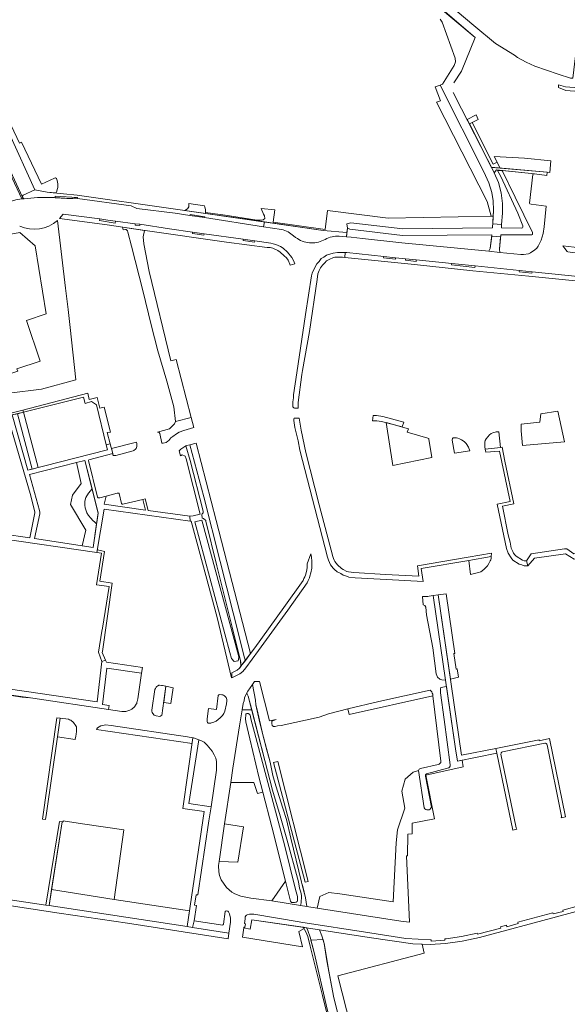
# Model space of a CAD drawing. Header units: metres. Extents: x 209813 to 223847, y 571801 to 587119.
# Tile 45 of 256: x 214086 to 214264, y 573203 to 573523. Entities that reach past the tile are written whole.
import ezdxf

# ---------------------------------------------------------------- set-up
doc = ezdxf.new("R2010")
doc.units = ezdxf.units.M
for name, color, linetype, lineweight in [('B-RO-GR-BEPLANTING_CULTUUR_BOSPLANTSOEN-GV', 8, 'Continuous', 0), ('B-RO-GR-BEPLANTING_CULTUUR_HEESTERS-GV', 8, 'Continuous', 0), ('B-RO-GR-BEPLANTING_CULTUUR_ROOS-GV', 8, 'Continuous', 0), ('B-RO-GR-GRAS-GV', 8, 'Continuous', 0), ('B-RO-GR-GROENVOORZIENING-GV', 8, 'Continuous', 0), ('B-RO-OG-TERREIN_CULTUURSCHEIDING-GV', 8, 'Continuous', 0), ('B-RO-OG-WEG-GV', 8, 'Continuous', 0), ('B-RO-VH-VERHARDING_HALFVERHARDING-GV', 8, 'Continuous', 0), ('B-RO-VH-VERHARDING_OPEN-GV', 8, 'Continuous', 0), ('B-RO-VH-VERHARDING_PUIN-GV', 8, 'Continuous', 0), ('B-RO-VH-VERHARDING_STRAATBAKSTEEN-GV', 8, 'Continuous', 0), ('B-RO-VH-VERHARDING_TEGEL-GV', 8, 'Continuous', 0)]:
    doc.layers.add(name, color=color, linetype=linetype, lineweight=lineweight)

msp = doc.modelspace()

# ---------------------------------------------------------------- linework, layer by layer
at = {"layer": 'B-RO-GR-BEPLANTING_CULTUUR_BOSPLANTSOEN-GV', "flags": 128}
for points in [[(214234.341, 573517.113), (214218.553, 573530.712), (214216.899, 573533.857), (214215.443, 573536.401), (214213.818, 573540.042), (214213.255, 573541.928), (214212.92, 573544.04), (214213.087, 573546.319), (214213.405, 573548.357), (214206.324, 573545.412), (214209.094, 573538.869), (214209.922, 573537.931), (214215.93, 573532.887), (214215.89, 573532.711)], [(214257.775, 573473.428), (214258.602, 573473.356), (214258.978, 573477.075), (214250.426, 573477.919), (214240.576, 573478.524), (214242.452, 573474.762)], [(214136.511, 573397.273), (214137.113, 573392.489), (214142.145, 573393.784), (214137.34, 573412.61), (214135.51, 573412.21), (214128.51, 573441.21), (214126.82, 573450.12), (214126.63, 573452.47), (214127.02, 573454.512), (214119.827, 573455.553), (214120.039, 573454.716), (214120.835, 573454.766), (214121.045, 573454.763), (214121.276, 573454.643), (214121.458, 573454.361), (214121.592, 573453.986), (214122.756, 573449.426), (214126.494, 573435.044), (214129.211, 573423.868), (214131.363, 573415.403), (214134.263, 573405.553)], [(214194.112, 573452.297), (214197.818, 573451.858), (214210.608, 573450.519), (214238.833, 573447.771), (214239.297, 573448.657), (214239.786, 573453.031), (214210.756, 573452.858), (214193.7, 573454.894), (214192.929, 573455.255), (214192.61, 573452.475)], [(214249.309, 573389.43), (214249.704, 573384.68), (214263.374, 573385.86), (214261.232, 573395.891), (214255.688, 573394.942), (214255.421, 573392.274), (214249.322, 573391.646)], [(214205.475, 573392.142), (214207.6, 573378.24), (214220.362, 573380.748), (214219.385, 573386.703), (214219.388, 573386.913), (214219.225, 573386.915), (214218.995, 573387.059), (214212.339, 573388.978), (214212.729, 573390.09)], [(214155.243, 573309.286), (214155.366, 573310.898), (214157.11, 573311.781), (214157.895, 573312.436), (214158.342, 573313), (214158.247, 573314.367), (214158.184, 573314.811), (214155.511, 573325.729), (214150.554, 573345.674), (214146.887, 573360.172), (214146.89, 573360.381), (214146.132, 573361.045), (214145.784, 573361.12), (214145.615, 573362.287), (214145.758, 573362.495), (214145.971, 573362.701), (214146.09, 573362.886), (214146.097, 573363.328), (214141.809, 573379.838), (214140.45, 573384.544), (214139.427, 573383.975), (214138.791, 573383.472), (214138.283, 573382.957), (214138.681, 573381.394), (214139.294, 573381.639), (214140.205, 573381.259), (214140.494, 573380.39), (214145.053, 573362.453), (214142.789, 573361.826), (214141.693, 573361.719), (214141.852, 573360.13), (214142.126, 573360.091), (214150.62, 573328.86)], [(214161.406, 573317.129), (214150.32, 573360.31), (214143.826, 573385.43), (214141.764, 573384.934), (214146.24, 573368.054), (214151.623, 573347.078), (214157.967, 573321.872), (214159.369, 573316.12), (214159.749, 573315.089), (214159.779, 573314.898)], [(214110.034, 573370.58), (214107.686, 573379.828), (214104.972, 573379.142), (214106.422, 573372.313), (214103.683, 573368.567), (214102.953, 573365.552), (214107.943, 573357.162), (214106.756, 573352.172), (214110.326, 573351.627), (214111.47, 573359.287), (214110.895, 573359.817), (214110.182, 573360.387), (214109.565, 573361.142), (214108.808, 573361.946), (214108.333, 573362.815), (214107.751, 573364.408), (214107.603, 573365.342), (214107.622, 573366.576), (214107.967, 573367.852), (214108.85, 573369.212)], [(214154.759, 573317.554), (214143.312, 573359.89), (214145.58, 573360.479), (214157.544, 573316.499), (214157.67, 573315.844), (214157.471, 573314.783), (214156.131, 573314.592), (214155.266, 573315.565)], [(214228.976, 573309.507), (214228.576, 573312.201), (214228.203, 573312.145), (214227.447, 573317.173), (214227.831, 573317.231), (214224.965, 573336.562), (214222.337, 573336.194), (214226.344, 573308.889)], [(214217.312, 573335.693), (214217.484, 573332.958), (214217.996, 573332.757), (214218.337, 573332.239), (214218.577, 573329.696), (214220.602, 573318.997), (214221.754, 573310.618), (214222.18, 573309.54), (214222.939, 573308.876), (214223.61, 573308.609), (214224.724, 573308.569), (214220.702, 573335.965), (214219.416, 573335.786), (214218.972, 573335.676), (214218.645, 573335.635), (214217.784, 573335.648)], [(214161.826, 573298.906), (214158.731, 573298.906), (214157.812, 573293.667), (214155.692, 573280.004), (214155.001, 573275.283), (214162.464, 573275.283), (214163.664, 573271.734), (214165.453, 573272.13), (214164.149, 573277.102), (214161.172, 573289.516), (214159.929, 573295.009), (214159.851, 573296.011), (214159.87, 573297.222), (214159.897, 573297.478), (214160.062, 573297.615), (214160.25, 573297.682), (214160.646, 573297.7), (214161.177, 573297.389), (214161.288, 573297.014), (214161.424, 573296.779), (214161.504, 573295.963), (214163.575, 573288.268), (214166.22, 573278.514), (214172.538, 573254.659), (214176.025, 573240.583), (214176.491, 573239.062), (214176.665, 573238.267), (214176.732, 573238.127), (214176.714, 573236.916), (214176.593, 573236.661), (214176.217, 573236.434), (214175.75, 573236.371), (214174.749, 573236.41), (214174.406, 573236.788), (214172.851, 573243.241), (214168.375, 573236.881), (214177.643, 573235.376), (214177.937, 573236.221), (214177.994, 573238.41), (214177.974, 573238.597), (214177.759, 573239.764), (214177.359, 573241.028), (214176.995, 573243.084), (214173.248, 573256.93), (214171.036, 573264.511), (214168.555, 573272.818), (214166.095, 573282.452)], [(214153.035, 573261.86), (214151.242, 573249.653), (214157.292, 573249.399), (214159.116, 573260.896)], [(214096.052, 573235.339), (214140.855, 573228.547), (214141.626, 573233.704), (214117.11, 573237.376), (214096.864, 573240.602)], [(214183.874, 573227.5), (214184.62, 573225.497), (214185.304, 573223.018), (214186.82, 573214.073), (214188.48, 573205.36), (214191.251, 573194.766), (214192.715, 573188.478), (214199.665, 573162.015), (214202.304, 573163.319), (214189.81, 573212.58), (214217.87, 573219.95), (214217.189, 573222.846), (214214.13, 573222.95), (214199.96, 573224.96)]]:
    msp.add_lwpolyline(points, close=True, dxfattribs=at)
for points in [[(214217.815, 573267.094), (214216.038, 573279.152), (214214.272, 573278.66), (214211.684, 573276.361), (214210.52, 573272.447), (214211.588, 573267.002), (214209.132, 573259.93), (214208.701, 573255.674), (214207.72, 573236.614), (214190.464, 573239.178), (214186.829, 573239.569), (214183.997, 573238.26), (214183.133, 573234.53), (214210.26, 573230.35), (214213.062, 573229.965), (214212.049, 573251.482), (214212.457, 573251.501), (214212.472, 573258.547), (214213.954, 573258.614), (214213.892, 573262.09), (214221.197, 573263.485), (214218.4, 573277.64), (214230.53, 573280.43), (214230.201, 573282.547), (214228.66, 573282.23), (214227.998, 573286.28), (214225.027, 573306.508), (214223.246, 573306.109)], [(214219.773, 573305.332), (214203.145, 573301.611), (214193.028, 573299.198), (214193.429, 573297.394), (214220.665, 573303.455), (214220.603, 573303.958)], [(214223.123, 573304.408), (214224.314, 573295.763), (214226.287, 573281)], [(214225.446, 573279.935), (214218.635, 573278.089)], [(214218.27, 573277.318), (214220.196, 573267.319)]]:
    msp.add_lwpolyline(points, dxfattribs=at)
at = {"layer": 'B-RO-GR-BEPLANTING_CULTUUR_BOSPLANTSOEN-GV'}
for points in [[(214220.603, 573303.958, 0.1115297), (214219.773, 573305.332)], [(214223.246, 573306.109, 0.1194399), (214223.123, 573304.408)], [(214226.287, 573281, -0.363105), (214225.446, 573279.935)], [(214218.635, 573278.089, 0.4200999), (214218.27, 573277.318)], [(214220.196, 573267.319, -0.6923781), (214217.815, 573267.094)]]:
    msp.add_lwpolyline(points, format="xyb", dxfattribs=at)
at = {"layer": 'B-RO-GR-BEPLANTING_CULTUUR_HEESTERS-GV', "flags": 128}
for points in [[(214087.069, 573483.163), (214086.416, 573482.862), (214078.18, 573500), (214073.955, 573509.774), (214073.152, 573509.209), (214077.166, 573500.001), (214074.573, 573498.2), (214078.96, 573491.617), (214082.275, 573485.602), (214083.024, 573486.101), (214091.455, 573467.687), (214095.419, 573466.886), (214098.275, 573466.717)], [(214097.811, 573471.523), (214093.538, 573469.51), (214087.069, 573483.163)]]:
    msp.add_lwpolyline(points, dxfattribs=at)
for points in [[(214249.214, 573446.664), (214250.076, 573446.721), (214251.71, 573446.952), (214252.344, 573447.268), (214253.779, 573448.178), (214254.37, 573448.728), (214254.822, 573449.35), (214255.784, 573451.338), (214256.517, 573453.54), (214256.806, 573455.678), (214257.482, 573462.364), (214252.54, 573462.988), (214252.146, 573463.133), (214252.057, 573463.391), (214253.107, 573472.622), (214253.181, 573472.854), (214253.647, 573472.87), (214243.207, 573473.96), (214247.382, 573465.35), (214253.003, 573453.78), (214252.998, 573453.454), (214252.971, 573453.198), (214252.736, 573453.039), (214248.413, 573453.082), (214242.673, 573453.048), (214242.274, 573448.391), (214242.402, 573447.377)], [(214085.766, 573395.019), (214084.082, 573394.598), (214089.158, 573376.721), (214090.501, 573377.062)], [(214137.113, 573392.489), (214136.729, 573391.749), (214135.159, 573390.059), (214131.236, 573388.992), (214131.445, 573388.989), (214131.793, 573388.89), (214131.951, 573388.538), (214132.673, 573385.499), (214133.021, 573385.424), (214134.072, 573385.641), (214134.592, 573386.075), (214134.898, 573386.28), (214135.563, 573387.132), (214136.2, 573387.658), (214137.354, 573388.502), (214138.317, 573389.023), (214139.769, 573389.559), (214142.982, 573390.504), (214142.145, 573393.784)], [(214241.247, 573389.092), (214240.102, 573388.853), (214239.632, 573388.604), (214239.02, 573388.195), (214237.951, 573386.86), (214237.663, 573386.282), (214237.539, 573385.795), (214237.515, 573384.235), (214237.62, 573383.458), (214242.567, 573384.064), (214242.109, 573389.097)], [(214117.666, 573381.492), (214123.294, 573382.988), (214123.552, 573383.101), (214124.07, 573383.466), (214124.26, 573383.719), (214124.452, 573384.089), (214124.503, 573384.391), (214124.495, 573385.369), (214124.422, 573385.791), (214116.3, 573383.74), (214116.752, 573382.109), (214116.775, 573381.691), (214116.911, 573381.41), (214117.33, 573381.403)], [(214227.241, 573387.141), (214227.005, 573386.935), (214226.951, 573386.424), (214227.702, 573382.243), (214232.607, 573382.978), (214232.179, 573384.131), (214231.499, 573385.352), (214230.834, 573385.991), (214229.934, 573386.564), (214229.287, 573386.9), (214228.731, 573387.095), (214228.29, 573387.149), (214227.474, 573387.161)], [(214110.034, 573370.58), (214108.85, 573369.212), (214107.967, 573367.852), (214107.622, 573366.576), (214107.603, 573365.342), (214107.751, 573364.408), (214108.333, 573362.815), (214108.808, 573361.946), (214109.565, 573361.142), (214110.182, 573360.387), (214110.895, 573359.817), (214111.47, 573359.287), (214111.99, 573362.875)], [(214126.42, 573367.188), (214120.022, 573365.64), (214119.767, 573365.69), (214119.584, 573365.902), (214118.795, 573369.152), (214118.633, 573369.225), (214118.121, 573369.232), (214114.54, 573368.252), (214113.966, 573365.616), (214127.353, 573363.733)], [(214239.623, 573348.627), (214232.282, 573347.381), (214232.838, 573342.791), (214235.489, 573343.435), (214236.193, 573343.727), (214237.158, 573344.411), (214238.435, 573345.649), (214238.865, 573346.341), (214239.228, 573347.22), (214239.419, 573347.543), (214239.613, 573348.006)], [(214126.043, 573310.775), (214114.777, 573312.428), (214113.337, 573300.594), (214115.523, 573300.351), (214115.272, 573299.02), (214119.639, 573298.377), (214120.92, 573298.358), (214122.3, 573298.779), (214122.912, 573299.142), (214123.762, 573299.898), (214124.334, 573300.774), (214124.477, 573300.958), (214124.576, 573301.329), (214124.579, 573301.562), (214124.826, 573302.467)], [(214133.239, 573301.266), (214135.61, 573300.95), (214136.318, 573306.075), (214133.907, 573306.569)], [(214152.122, 573303.817), (214151.33, 573303.829), (214151.189, 573303.738), (214151.002, 573303.694), (214150.953, 573303.509), (214150.371, 573299.022), (214147.837, 573299.341), (214147.343, 573295.971), (214147.328, 573295.016), (214147.488, 573294.828), (214147.556, 573294.663), (214147.693, 573294.592), (214148.509, 573294.579), (214148.954, 573294.735), (214149.492, 573294.867), (214150.242, 573295.181), (214150.903, 573295.73), (214151.633, 573296.254), (214152.391, 573297.105), (214152.82, 573297.704), (214153.111, 573298.444), (214153.683, 573300.811), (214153.769, 573301.835), (214153.751, 573302.208), (214153.529, 573302.91), (214153.025, 573303.454), (214152.702, 573303.645), (214152.493, 573303.718)], [(214099.635, 573296.192), (214098.781, 573290.08), (214104.513, 573289.242), (214104.548, 573289.479), (214104.722, 573290.199), (214104.782, 573291.059), (214104.909, 573291.733), (214104.934, 573293.34), (214104.753, 573293.692), (214103.932, 573294.823), (214103.127, 573295.51), (214102.641, 573295.681), (214102.363, 573295.825)], [(214144.616, 573289.192), (214141.446, 573268.507), (214148.609, 573267.421), (214150.418, 573279.34), (214150.424, 573281.296), (214150.367, 573282.089), (214150.127, 573283.187), (214149.609, 573284.29), (214148.951, 573285.465), (214147.328, 573287.47), (214146.364, 573288.346), (214145.325, 573288.991)], [(214143.095, 573230.352), (214142.62, 573228.263), (214154.436, 573226.432), (214154.945, 573229.984), (214154.965, 573231.241), (214154.591, 573232.714), (214154.275, 573233.348), (214154.046, 573233.584), (214153.487, 573233.616), (214153.255, 573233.457), (214152.676, 573229.343), (214152.604, 573229.181), (214152.461, 573229.02)], [(214159.241, 573228.114), (214158.791, 573225.129), (214178.348, 573221.985), (214177.073, 573226.941), (214178.834, 573227.869), (214178.585, 573228.324), (214161.874, 573230.776), (214161.287, 573227.72)]]:
    msp.add_lwpolyline(points, close=True, dxfattribs=at)
at = {"layer": 'B-RO-GR-BEPLANTING_CULTUUR_HEESTERS-GV'}
for points in [[(214098.441, 573471.33, 0.4105148), (214097.811, 573471.523)], [(214098.275, 573466.717, 0.2215495), (214098.441, 573471.33)]]:
    msp.add_lwpolyline(points, format="xyb", dxfattribs=at)
at = {"layer": 'B-RO-GR-BEPLANTING_CULTUUR_ROOS-GV', "flags": 128}
msp.add_lwpolyline([(214131.95, 573296.765), (214132.264, 573296.902), (214132.616, 573297.106), (214133.907, 573306.569), (214132.812, 573306.793), (214132.486, 573306.821), (214131.906, 573306.923), (214131.719, 573306.926), (214131.531, 573306.812), (214131.319, 573306.653), (214130.967, 573306.472), (214130.801, 573306.288), (214130.539, 573305.873), (214130.369, 573305.479), (214129.404, 573298.763), (214129.399, 573298.413), (214129.51, 573298.062), (214129.713, 573297.663), (214130.125, 573297.191), (214130.796, 573296.901)], close=True, dxfattribs=at)
at = {"layer": 'B-RO-GR-GRAS-GV', "flags": 128}
msp.add_lwpolyline([(214228.504, 573525.519), (214233.998, 573521.011), (214241, 573515.203), (214247.196, 573511.388), (214248.134, 573510.633), (214250.963, 573509.085), (214253.753, 573507.854), (214261.297, 573505.257), (214265.37, 573503.966), (214266.097, 573503.912), (214267.003, 573511.154), (214269.437, 573532.137)], dxfattribs=at)
at = {"layer": 'B-RO-GR-GROENVOORZIENING-GV', "flags": 128}
msp.add_lwpolyline([(214232.501, 573489.069), (214239.719, 573474.96), (214242.452, 573474.762), (214241.481, 573476.71), (214240.183, 573476.057), (214233.434, 573489.532)], close=True, dxfattribs=at)
at = {"layer": 'B-RO-OG-TERREIN_CULTUURSCHEIDING-GV', "flags": 128}
for points in [[(214261.475, 573501.751), (214261.393, 573500.936), (214263.815, 573499.94), (214268.151, 573499.642), (214272.54, 573500.32), (214275.552, 573500.763), (214282.499, 573502.682), (214285.143, 573503.457), (214295.594, 573507.558), (214296.39, 573507.779), (214296.478, 573508.992), (214284.044, 573504.535), (214282.952, 573503.9), (214280.857, 573503.286), (214278.686, 573502.442), (214273.901, 573501.506), (214270.162, 573500.68), (214266.55, 573500.855), (214263.689, 573501.161)], [(214239.543, 573459.129), (214240.26, 573459.142), (214240.374, 573461.134), (214240.272, 573464.15), (214239.812, 573466.85), (214238.84, 573469.967), (214237.194, 573473.578), (214223.034, 573501.708), (214221.427, 573501.167), (214223.113, 573496.564), (214221.778, 573496.11), (214238.288, 573463.884)], [(214092.439, 573377.554), (214087.706, 573395.504), (214085.766, 573395.019), (214090.501, 573377.062)], [(214104.972, 573379.142), (214089.617, 573375.258), (214092.879, 573363.635), (214092.97, 573363.471), (214093.011, 573363.144), (214093.002, 573362.515), (214091.318, 573354.528), (214106.756, 573352.172), (214107.943, 573357.162), (214102.953, 573365.552), (214103.683, 573368.567), (214106.422, 573372.313)], [(214158.731, 573298.906), (214161.826, 573298.906), (214160.709, 573303.312), (214160.347, 573303.97), (214160.081, 573304.145), (214159.758, 573303.56), (214159.514, 573302.818), (214159.336, 573301.866), (214159.066, 573300.985)], [(214170.259, 573282.139), (214180.123, 573243.211), (214179.217, 573242.933), (214168.922, 573281.784)], [(214151.242, 573249.653), (214151.082, 573248.351), (214151.12, 573246.277), (214151.381, 573245.109), (214151.896, 573243.726), (214153.674, 573241.23), (214154.501, 573240.449), (214155.421, 573239.712), (214156.322, 573239.209), (214158.312, 573238.387), (214161.517, 573237.755), (214168.375, 573236.881), (214172.851, 573243.241), (214168.395, 573260.918), (214165.453, 573272.13), (214163.664, 573271.734), (214162.464, 573275.283), (214155.001, 573275.283), (214153.035, 573261.86), (214159.116, 573260.896), (214157.292, 573249.399)], [(214100.647, 573262.868), (214100.598, 573262.53), (214100.252, 573262.575), (214096.864, 573240.602), (214117.11, 573237.376), (214120.3, 573259.95), (214106.826, 573261.913)], [(214191.265, 573174.988), (214191.406, 573174.431), (214191.873, 573174.655), (214192.417, 573175.182), (214192.584, 573175.389), (214192.634, 573175.645), (214192.662, 573175.971), (214192.676, 573176.862), (214186.328, 573201.783), (214182.092, 573220.132), (214180.772, 573225.137), (214180.059, 573227.268), (214179.698, 573227.995), (214179.59, 573228.177), (214178.585, 573228.324), (214179.4, 573226.835), (214180.076, 573225.334), (214180.82, 573222.225), (214184.765, 573206.116), (214191.612, 573178.828), (214192.216, 573177.258), (214192.389, 573176.371), (214192.374, 573175.393), (214192.021, 573175.165)]]:
    msp.add_lwpolyline(points, close=True, dxfattribs=at)
for points in [[(214162.784, 573308.134), (214162.084, 573307.167), (214163.065, 573301.995), (214163.159, 573300.549), (214164.466, 573294.706), (214166.706, 573285.82), (214167.856, 573281.866), (214168.722, 573277.59), (214169.625, 573274.246), (214171.982, 573266.989), (214173.09, 573263.292), (214174.488, 573257.261), (214177.994, 573242.929), (214178.151, 573242.554), (214178.962, 573239.21), (214179.267, 573237.831), (214179.773, 573235.048), (214183.133, 573234.53), (214183.997, 573238.26), (214186.829, 573239.569), (214190.464, 573239.178), (214207.72, 573236.614), (214208.701, 573255.674), (214209.132, 573259.93), (214211.588, 573267.002), (214210.52, 573272.447), (214211.684, 573276.361), (214214.272, 573278.66), (214216.038, 573279.152)], [(214223.287, 573282.197), (214220.665, 573303.455), (214193.429, 573297.394), (214193.028, 573299.198), (214186.755, 573297.577), (214183.687, 573296.53), (214171.348, 573293.831), (214170.251, 573293.685), (214169.479, 573293.511), (214168.85, 573293.52), (214168.436, 573293.806), (214168.376, 573294.459), (214168.387, 573295.205), (214169.723, 573295.72), (214167.551, 573295.322), (214164.347, 573308.064), (214162.784, 573308.134)], [(214216.607, 573279.843), (214222.41, 573281.133)]]:
    msp.add_lwpolyline(points, dxfattribs=at)
at = {"layer": 'B-RO-OG-TERREIN_CULTUURSCHEIDING-GV'}
for points in [[(214222.41, 573281.133, 0.2828492), (214223.287, 573282.197)], [(214216.038, 573279.152, -0.3449064), (214216.607, 573279.843)]]:
    msp.add_lwpolyline(points, format="xyb", dxfattribs=at)
at = {"layer": 'B-RO-OG-WEG-GV', "flags": 128}
for points in [[(214242.986, 573456.437), (214242.884, 573455.329), (214249.323, 573455.281), (214249.72, 573455.344), (214249.91, 573455.574), (214249.914, 573455.854), (214249.871, 573456.041), (214248.209, 573460.096), (214242.733, 573472.036), (214241.677, 573474.011), (214242.934, 573473.959), (214243.176, 573473.873), (214243.343, 573473.679), (214243.207, 573473.96), (214241.344, 573474.155), (214240.587, 573473.209), (214241.927, 573470.069), (214242.826, 573466.76), (214243.279, 573463.272), (214243.29, 573460.079)], [(214239.993, 573455.301), (214240.26, 573459.142), (214206.124, 573458.53), (214186.471, 573460.923), (214185.693, 573454.812), (214168.837, 573457.202), (214169.345, 573461.208), (214164.888, 573461.676), (214165.633, 573459.78), (214165.98, 573459.279), (214166.046, 573458.374), (214165.588, 573457.93), (214164.985, 573457.843), (214163.519, 573457.886), (214153.257, 573459.439), (214146.818, 573460.34), (214146.832, 573460.019), (214185.023, 573454.532), (214192.743, 573453.88), (214192.929, 573455.255), (214192.75, 573456.624), (214193.997, 573456.971), (214210.875, 573455.016)]]:
    msp.add_lwpolyline(points, close=True, dxfattribs=at)
at = {"layer": 'B-RO-VH-VERHARDING_HALFVERHARDING-GV', "flags": 128}
for points in [[(214158.344, 573313.085), (214159.779, 573314.898), (214159.749, 573315.089), (214159.369, 573316.12), (214157.967, 573321.872), (214151.623, 573347.078), (214146.24, 573368.054), (214141.764, 573384.934), (214140.743, 573384.7), (214140.45, 573384.544), (214141.809, 573379.838), (214146.097, 573363.328), (214146.09, 573362.886), (214145.971, 573362.701), (214145.758, 573362.495), (214145.615, 573362.287), (214145.784, 573361.12), (214146.132, 573361.045), (214146.89, 573360.381), (214146.887, 573360.172), (214150.554, 573345.674), (214155.511, 573325.729), (214158.184, 573314.811)], [(214179.773, 573235.048), (214179.267, 573237.831), (214178.415, 573241.548), (214178.151, 573242.554), (214177.994, 573242.929), (214174.488, 573257.261), (214173.09, 573263.292), (214171.982, 573266.989), (214169.625, 573274.246), (214168.722, 573277.59), (214167.856, 573281.866), (214165.385, 573290.802), (214163.599, 573298.865), (214163.159, 573300.549), (214163.065, 573301.995), (214162.084, 573307.167), (214160.549, 573304.992), (214160.081, 573304.145), (214160.347, 573303.97), (214160.709, 573303.312), (214161.235, 573301.184), (214166.095, 573282.452), (214168.555, 573272.818), (214171.036, 573264.511), (214173.248, 573256.93), (214176.995, 573243.084), (214177.359, 573241.028), (214177.759, 573239.764), (214177.974, 573238.597), (214177.994, 573238.41), (214177.937, 573236.221), (214177.643, 573235.376)]]:
    msp.add_lwpolyline(points, close=True, dxfattribs=at)
at = {"layer": 'B-RO-VH-VERHARDING_OPEN-GV', "flags": 128}
for points in [[(214231.757, 573490.523), (214232.501, 573489.069), (214235.38, 573490.485), (214234.673, 573491.973)], [(214115.985, 573389.053), (214113.936, 573397.137), (214112.513, 573396.827), (214111.681, 573400.287), (214109.038, 573399.582), (214108.581, 573401.639), (214087.527, 573396.184), (214087.706, 573395.504), (214107.21, 573400.379), (214107.738, 573398.321), (214109.82, 573398.941), (214111.411, 573397.869), (214114.589, 573384.89), (214115.891, 573385.219), (214114.861, 573388.941)], [(214111.711, 573350.791), (214111.587, 573349.94), (214113.092, 573349.721), (214111.468, 573339.521), (214115.511, 573338.9), (214113.37, 573325.4), (214113.146, 573324.471), (214112.038, 573317.571), (214113.157, 573314.572), (214114.34, 573315.056), (214113.319, 573317.551), (214113.323, 573317.784), (214116.487, 573340.056), (214112.557, 573340.645), (214114.057, 573350.335)], [(214094.982, 573235.449), (214096.052, 573235.339), (214100.252, 573262.575), (214099.357, 573262.692)]]:
    msp.add_lwpolyline(points, close=True, dxfattribs=at)
for points in [[(214091.455, 573467.687), (214083.024, 573486.101), (214078.942, 573483.378)], [(214087.351, 573465.269), (214078.942, 573483.378), (214078.491, 573483.076), (214087.147, 573464.709), (214087.938, 573464.811)], [(214087.649, 573465.951), (214091.455, 573467.687)], [(214080.282, 573462.934), (214085.251, 573464.463), (214087.147, 573464.709)], [(214070.531, 573446.274), (214077.029, 573448.484), (214076.308, 573452.037), (214086.489, 573453.885), (214091.542, 573449.488), (214095.075, 573427.465), (214088.691, 573425.264), (214093.161, 573412.11), (214085.59, 573409.537), (214085.833, 573408.822), (214074.251, 573404.887), (214074.003, 573405.616), (214061.135, 573401.244), (214061.928, 573399.113), (214093.597, 573402.976), (214104.68, 573406.013), (214102.83, 573422.97), (214102.245, 573428.872), (214101.374, 573435.803), (214098.759, 573457.738)]]:
    msp.add_lwpolyline(points, dxfattribs=at)
at = {"layer": 'B-RO-VH-VERHARDING_OPEN-GV'}
msp.add_lwpolyline([(214098.759, 573457.738, -0.2955128), (214086.482, 573455.894)], format="xyb", dxfattribs=at)
msp.add_arc((214087.94, 573465.418), 0.607, 118.61168, 269.29016, dxfattribs=at)
msp.add_arc((214087.94, 573465.418), 0.607, 118.61168, 269.29016, dxfattribs=at)
at = {"layer": 'B-RO-VH-VERHARDING_PUIN-GV', "flags": 128}
msp.add_lwpolyline([(214194.583, 573169.415), (214196.604, 573161.462), (214196.506, 573160.394), (214195.973, 573159.397), (214198.973, 573161.673), (214199.665, 573162.015), (214192.715, 573188.478), (214191.251, 573194.766), (214188.48, 573205.36), (214186.22, 573217.46), (214185.304, 573223.018), (214184.975, 573224.327), (214181.071, 573224.131), (214182.092, 573220.132), (214186.328, 573201.783), (214192.676, 573176.862)], dxfattribs=at)
at = {"layer": 'B-RO-VH-VERHARDING_STRAATBAKSTEEN-GV', "flags": 128}
for points in [[(214227.462, 573502.411), (214229.914, 573506.193), (214234.341, 573517.113), (214215.89, 573532.711), (214215.93, 573532.887), (214209.922, 573537.931), (214209.094, 573538.869), (214197.165, 573567.048), (214192.465, 573579.395), (214183.386, 573598.852), (214180.663, 573604.837), (214180.07, 573606.81)], [(214223.022, 573523.101), (214223.708, 573522.106), (214227.843, 573510.424), (214227.953, 573509.236), (214227.61, 573508.041), (214223.765, 573501.953), (214223.034, 573501.708), (214237.194, 573473.578), (214238.84, 573469.967), (214239.812, 573466.85), (214240.272, 573464.15), (214240.374, 573461.134), (214240.118, 573456.672), (214242.986, 573456.437), (214243.29, 573460.079), (214243.279, 573463.272), (214242.826, 573466.76), (214241.927, 573470.069), (214240.587, 573473.209)], [(214240.587, 573473.209), (214240.445, 573473.541), (214229.969, 573494.019), (214227.294, 573499.313)]]:
    msp.add_lwpolyline(points, dxfattribs=at)
for points in [[(214140.409, 573461.237), (214139.961, 573461.005), (214146.832, 573460.019), (214146.778, 573461.28), (214146.63, 573462.003), (214146.485, 573462.492), (214141.375, 573463.206), (214141.366, 573462.181), (214140.966, 573461.526)], [(214242.611, 573452.38), (214239.749, 573452.627), (214239.297, 573448.657), (214238.833, 573447.771), (214242.402, 573447.377), (214242.274, 573448.391)], [(214089.638, 573302.788), (214077.804, 573304.463), (214077.624, 573303.193), (214081.519, 573303.506), (214083.754, 573303.495), (214087.311, 573303.021)]]:
    msp.add_lwpolyline(points, close=True, dxfattribs=at)
at = {"layer": 'B-RO-VH-VERHARDING_TEGEL-GV', "flags": 128}
for points in [[(214239.719, 573474.96), (214240.587, 573473.209), (214241.344, 573474.155), (214253.647, 573472.87), (214257.662, 573472.382), (214257.775, 573473.428), (214240.774, 573474.908)], [(214112.482, 573458.226), (214112.376, 573457.778), (214117.537, 573456.888), (214117.641, 573457.488), (214115.094, 573457.872)], [(214146.547, 573458.69), (214146.579, 573458.887), (214141.804, 573459.672), (214141.759, 573459.399)], [(214124.002, 573456.695), (214123.944, 573456.265), (214125.452, 573456.062), (214125.512, 573456.506)], [(214142.619, 573453.948), (214142.563, 573453.55), (214146.316, 573453.017), (214146.371, 573453.403)], [(214159.064, 573451.629), (214159.003, 573451.197), (214162.734, 573450.672), (214162.792, 573451.087)], [(214204.701, 573446.053), (214204.627, 573445.588), (214208.484, 573445.195), (214208.531, 573445.652)], [(214215.272, 573444.947), (214211.812, 573445.309), (214211.76, 573444.821), (214215.218, 573444.447)], [(214234.376, 573443.011), (214226.777, 573443.772), (214226.708, 573443.303), (214234.322, 573442.502)], [(214248.766, 573441.541), (214248.711, 573441.019), (214252.802, 573440.586), (214252.858, 573441.118)], [(214210.665, 573390.704), (214211.248, 573392.256), (214204.406, 573394.155), (214202.314, 573394.396), (214201.219, 573394.413), (214201.101, 573392.738), (214202.497, 573392.693), (214203.938, 573392.508)], [(214232.282, 573347.381), (214239.623, 573348.627), (214239.64, 573349.763), (214232.153, 573348.45), (214215.619, 573345.629), (214216.092, 573342.266), (214205.293, 573342.782), (214194.939, 573343.5), (214193.288, 573343.688), (214192.754, 573343.836), (214191.529, 573344.438), (214190.952, 573344.796), (214189.666, 573345.957), (214188.774, 573347.065), (214188.548, 573347.465), (214188.347, 573348.027), (214188.193, 573348.658), (214183.769, 573365.404), (214179.42, 573382.451), (214177.854, 573389.672), (214177.196, 573393.524), (214175.794, 573393.547), (214175.584, 573393.527), (214175.512, 573393.365), (214175.502, 573392.759), (214175.842, 573390.588), (214176.892, 573386.17), (214177.498, 573383.179), (214186.397, 573348.476), (214186.731, 573347.446), (214187.068, 573346.696), (214187.454, 573346.014), (214188.275, 573344.884), (214188.711, 573344.434), (214189.608, 573343.722), (214190.716, 573343.099), (214191.5, 573342.575), (214192.591, 573342.302), (214193.332, 573342.011), (214195.401, 573341.792), (214205.594, 573341.193), (214217.533, 573340.567), (214216.822, 573344.756)], [(214242.567, 573384.064), (214237.62, 573383.458), (214237.82, 573382.534), (214242.315, 573382.833), (214245.744, 573366.525), (214241.477, 573365.693), (214244.577, 573351.214), (214245.066, 573349.739), (214246.091, 573348.233), (214246.663, 573347.525), (214248.669, 573346.213), (214249.55, 573345.943), (214250.337, 573345.628), (214251.525, 573345.61), (214251.085, 573347.294), (214250.293, 573347.306), (214249.713, 573347.478), (214247.683, 573348.744), (214247.247, 573349.17), (214246.86, 573349.735), (214246.566, 573350.322), (214246.117, 573351.4), (214245.797, 573353.338), (214245.136, 573355.748), (214243.252, 573365.024), (214246.936, 573365.714), (214244.036, 573379.639), (214243.182, 573384.117)], [(214104.972, 573379.142), (214107.686, 573379.828), (214111.989, 573362.758), (214110.326, 573351.627), (214091.318, 573354.528), (214093.002, 573362.515), (214093.011, 573363.144), (214092.97, 573363.471), (214092.879, 573363.635), (214089.617, 573375.258)], [(214155.366, 573309.321), (214155.796, 573309.444), (214157.955, 573310.528), (214158.97, 573311.375), (214159.872, 573312.479), (214164.036, 573318.191), (214173.531, 573331.298), (214179.817, 573340.146), (214180.131, 573340.886), (214180.394, 573341.325), (214180.587, 573341.764), (214180.687, 573342.229), (214181.054, 573343.341), (214181.356, 573344.827), (214181.393, 573347.202), (214181.226, 573348.439), (214181.004, 573349.481), (214179.878, 573346.271), (214179.858, 573344.975), (214179.609, 573343.752), (214179.239, 573342.627), (214179.153, 573342.23), (214179.06, 573342.017), (214178.791, 573341.568), (214178.5, 573340.883), (214172.306, 573332.165), (214162.808, 573319.053), (214158.344, 573313.085), (214157.895, 573312.436), (214157.11, 573311.781), (214155.366, 573310.898)], [(214220.702, 573335.965), (214227.998, 573286.28), (214228.66, 573282.23), (214241.449, 573284.86), (214241.146, 573286.369), (214229.99, 573284.13), (214222.337, 573336.194)], [(214098.549, 573296.345), (214093.899, 573263.416), (214094.828, 573263.285), (214095.209, 573265.329), (214098.781, 573290.08), (214099.635, 573296.192)], [(214142.62, 573228.263), (214140.855, 573228.547), (214096.052, 573235.339), (214094.982, 573235.449), (214071.031, 573239.095), (214071.593, 573237.07), (214099.275, 573232.867), (214121.445, 573229.614), (214154.163, 573224.595), (214154.436, 573226.432)]]:
    msp.add_lwpolyline(points, close=True, dxfattribs=at)
for points in [[(214165.959, 573457.273), (214105.132, 573466.005), (214096.287, 573466.845), (214095.419, 573466.886), (214091.455, 573467.687), (214087.649, 573465.951)], [(214104.218, 573464.924), (214104.901, 573464.953), (214105.243, 573464.906), (214105.262, 573465.199), (214097.988, 573465.667), (214097.988, 573465.134)], [(214105.243, 573464.906), (214122.725, 573462.506), (214124.561, 573461.666), (214136.966, 573460.108), (214141.759, 573459.399)], [(214112.482, 573458.226), (214100.632, 573459.83), (214099.444, 573458.395), (214114.837, 573456.275), (214127.2, 573454.486), (214153.592, 573450.745), (214166.818, 573448.958), (214167.772, 573448.92), (214168.655, 573448.79), (214170.32, 573447.995), (214171.058, 573447.495), (214172.39, 573446.31), (214173.125, 573445.6), (214173.626, 573444.846), (214174.258, 573443.579), (214174.323, 573443.229), (214175.829, 573443.644), (214175.349, 573444.797), (214174.874, 573445.736), (214173.433, 573447.458), (214171.986, 573448.762), (214171.155, 573449.287), (214169.675, 573449.938), (214168.84, 573450.207), (214167.981, 573450.407), (214162.792, 573451.087)], [(214146.547, 573458.69), (214165.699, 573455.722)], [(214124.002, 573456.695), (214117.641, 573457.488)], [(214142.619, 573453.948), (214135.164, 573455.035), (214125.512, 573456.506)], [(214190.241, 573452.662), (214192.61, 573452.475), (214192.743, 573453.88), (214185.023, 573454.532), (214165.959, 573457.273), (214165.699, 573455.722), (214171.548, 573454.813)], [(214159.064, 573451.629), (214146.371, 573453.403)], [(214175.403, 573452.729), (214176.002, 573452.241), (214176.662, 573451.84)], [(214406.7, 573435.229), (214317.56, 573441.72), (214313.5, 573443.03), (214304.3, 573444.22), (214279.461, 573447.55), (214262.906, 573449.551), (214263.521, 573448.587), (214264.276, 573447.667), (214264.446, 573447.506), (214282.243, 573445.178), (214293.705, 573443.813), (214304.15, 573442.21), (214311.854, 573441.253)], [(214192.166, 573447.333), (214189.666, 573447.348), (214188.242, 573447.137), (214186.111, 573446.424), (214185.264, 573445.855), (214184.371, 573445.357), (214183.682, 573444.435), (214182.924, 573443.632), (214181.772, 573441.437), (214181.456, 573440.603), (214181.234, 573439.791), (214179.34, 573427.173), (214176.463, 573408.234), (214175.445, 573401.122), (214175.384, 573400.191), (214175.177, 573398.844), (214175.155, 573397.446), (214175.199, 573397.283), (214175.313, 573397.118), (214175.519, 573396.882), (214175.729, 573396.855), (214175.891, 573396.83), (214176.892, 573396.8), (214176.922, 573398.7), (214178.133, 573407.789), (214178.293, 573409.091), (214180.537, 573421.751), (214183.033, 573438.622), (214183.339, 573440.365), (214183.683, 573441.501), (214184.139, 573442.402), (214184.781, 573443.231), (214185.538, 573444.011), (214186.06, 573444.632), (214186.953, 573445.107), (214188.383, 573445.714), (214188.851, 573445.823), (214189.154, 573445.842), (214191.343, 573445.808), (214192.041, 573445.739)], [(214204.701, 573446.053), (214192.763, 573447.324), (214192.166, 573447.333), (214192.041, 573445.739), (214214.669, 573443.493), (214233.574, 573441.431), (214251.831, 573439.66), (214269.157, 573437.949), (214283.131, 573436.29), (214297.852, 573434.284), (214305.09, 573433.34), (214316.283, 573430.001)], [(214211.812, 573445.309), (214208.531, 573445.652)], [(214226.777, 573443.772), (214215.272, 573444.947)], [(214248.766, 573441.541), (214234.376, 573443.011)], [(214285.761, 573437.693), (214252.858, 573441.118)], [(214080.277, 573354.512), (214111.587, 573349.94), (214113.919, 573364.08), (214141.852, 573360.13), (214141.693, 573361.719), (214128.19, 573363.604), (214127.261, 573367.396), (214126.42, 573367.188), (214127.353, 573363.733), (214113.966, 573365.616), (214114.54, 573368.252), (214112.484, 573367.689), (214112.134, 573367.671), (214111.971, 573367.697), (214111.765, 573367.933), (214108.804, 573379.834), (214108.948, 573380.088), (214116.752, 573382.109), (214115.891, 573385.219), (214114.589, 573384.89), (214114.983, 573383.279), (214089.158, 573376.721), (214084.082, 573394.598), (214087.706, 573395.504), (214087.527, 573396.184), (214083.208, 573395.065)], [(214082.544, 573394.33), (214089.888, 573369.062), (214091.381, 573363.169), (214091.377, 573362.889), (214089.737, 573354.739), (214080.837, 573356.041)], [(214281.092, 573350.792), (214273.258, 573350.283), (214272.51, 573350.109), (214266.446, 573349.55), (214264.117, 573351.123), (214263.675, 573351.13), (214263.349, 573351.112), (214252.563, 573349.507), (214251.085, 573347.294)], [(214251.525, 573345.61), (214253.629, 573348.153), (214263.677, 573349.495), (214266.496, 573347.771), (214271.156, 573348.406), (214280.72, 573349.06)], [(214051.89, 573308.223), (214072.485, 573305.252), (214072.069, 573302.136), (214074.024, 573302.628), (214074.413, 573304.943), (214090.746, 573302.631), (214115.272, 573299.02), (214115.523, 573300.351), (214113.337, 573300.594), (214114.777, 573312.428), (214126.043, 573310.775), (214126.31, 573312.599), (214114.643, 573314.316), (214114.34, 573315.056), (214113.157, 573314.572), (214111.628, 573301.505), (214073.742, 573307.027), (214073.717, 573306.862), (214068.606, 573307.663), (214052.155, 573310.061)], [(214142.756, 573289.822), (214140.964, 573290.106), (214116.238, 573293.818), (214114.377, 573293.986), (214113.934, 573293.97), (214112.86, 573293.753), (214111.801, 573293.071), (214111.377, 573292.53), (214142.491, 573287.963)], [(214142.62, 573228.263), (214143.095, 573230.352), (214143.844, 573235.406), (214143.246, 573235.504), (214143.786, 573238.807), (214144.346, 573238.793), (214147.904, 573262.818), (214148.609, 573267.421), (214141.446, 573268.507), (214144.616, 573289.192), (214144.282, 573289.287), (214143.565, 573289.624), (214142.915, 573289.797), (214142.756, 573289.822), (214139.482, 573266.88), (214146.437, 573265.868), (214140.855, 573228.547)], [(214262.271, 573263.874), (214263.75, 573264.16), (214258.55, 573289.62), (214255.22, 573288.88), (214255.15, 573289.18), (214241.146, 573286.369)], [(214243.26, 573285.25), (214257.03, 573288.03)], [(214257.73, 573287.55), (214262.38, 573264.4)], [(214241.449, 573284.86), (214246.59, 573259.85), (214247.967, 573260.199)], [(214247.66, 573260.62), (214242.77, 573284.53)], [(214291.73, 573241.65), (214287.152, 573240.416), (214287.226, 573239.873), (214283.033, 573238.85), (214282.904, 573239.272), (214271.545, 573236.211), (214271.648, 573235.809), (214268.483, 573235.004), (214268.392, 573235.362), (214262.876, 573233.875), (214262.977, 573233.473), (214259.748, 573232.657), (214259.635, 573233.002), (214248.198, 573229.92)], [(214248.198, 573229.92), (214248.313, 573229.524), (214244.701, 573228.483), (214244.596, 573228.95), (214242.625, 573228.414), (214242.721, 573228.029), (214235.091, 573226.126), (214235.01, 573226.402), (214229.9, 573225.3), (214224.92, 573224.6), (214224.525, 573224.574), (214224.553, 573224.132), (214220.111, 573223.852), (214220.111, 573224.282), (214219.93, 573224.27), (214211.84, 573224.72), (214200.19, 573226.47), (214177.795, 573230.004), (214177.251, 573230.108), (214162.531, 573232.545), (214161.11, 573232.544), (214160.385, 573232.346), (214160.127, 573232.21), (214159.961, 573232.003), (214159.746, 573231.68), (214159.696, 573231.424), (214159.691, 573231.098), (214159.453, 573229.516), (214159.827, 573229.437), (214159.585, 573228.299), (214159.279, 573228.364), (214159.241, 573228.114), (214161.287, 573227.72), (214161.874, 573230.776), (214179.59, 573228.177), (214199.96, 573224.96), (214214.13, 573222.95), (214219.74, 573222.76), (214224.79, 573223.06), (214230.2, 573223.79), (214235.82, 573225.02), (214260.75, 573231.7), (214291.22, 573239.95)]]:
    msp.add_lwpolyline(points, dxfattribs=at)
at = {"layer": 'B-RO-VH-VERHARDING_TEGEL-GV'}
for points in [[(214087.938, 573464.811, -0.0333458), (214096.582, 573465.183)], [(214096.582, 573465.183, -0.0050717), (214097.988, 573465.134)], [(214097.988, 573465.134, -0.0078565), (214099.986, 573465.012)], [(214099.986, 573465.012, 0.0157757), (214102.448, 573464.905)], [(214102.448, 573464.905, 0.0107575), (214104.218, 573464.924)], [(214171.548, 573454.813, -0.1373193), (214175.403, 573452.729)], [(214176.662, 573451.84, 0.1439095), (214181.178, 573450.434)], [(214181.178, 573450.434, 0.1311205), (214185.705, 573451.598)], [(214185.705, 573451.598, -0.1420213), (214190.241, 573452.662)], [(214257.03, 573288.03, -0.4189348), (214257.73, 573287.55)], [(214242.77, 573284.53, -0.4082795), (214243.26, 573285.25)], [(214262.38, 573264.4, -0.2376792), (214262.271, 573263.874)], [(214247.967, 573260.199, -0.2338068), (214247.66, 573260.62)]]:
    msp.add_lwpolyline(points, format="xyb", dxfattribs=at)

doc.saveas('drawing.dxf')
